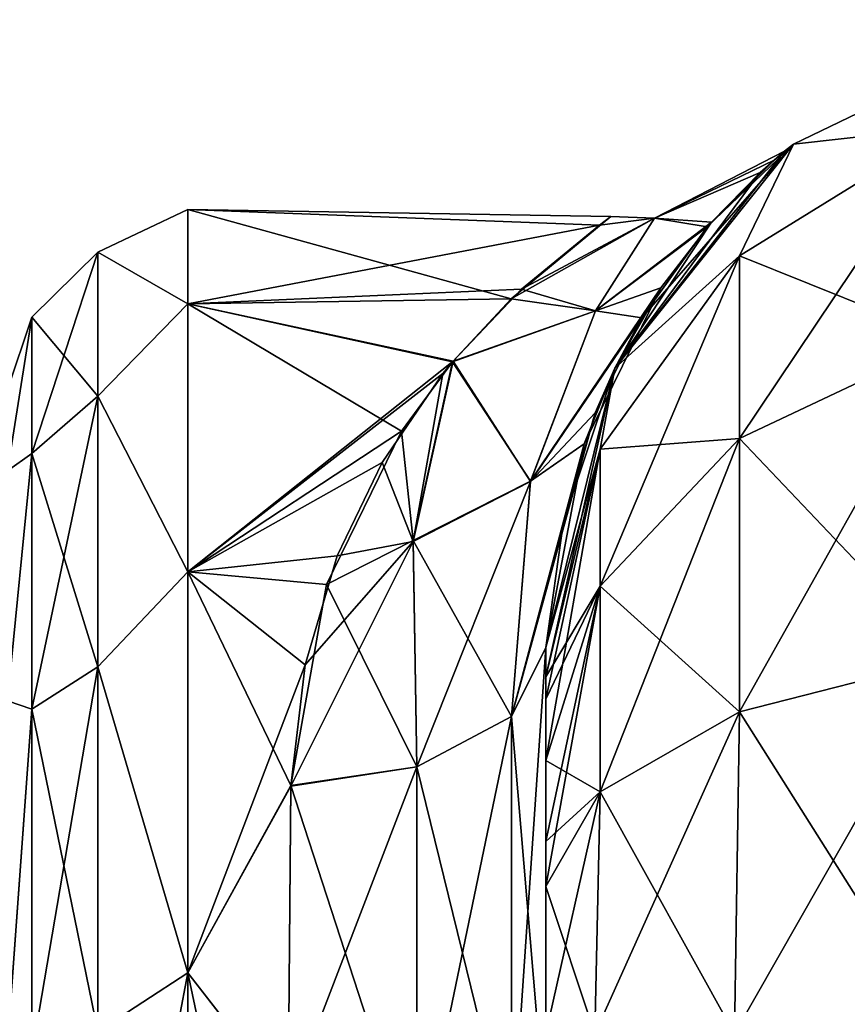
# Model space of a CAD drawing. Extents: x -23 to 470, y -1800 to 0.
# Tile 228 of 243: x 414 to 430, y -19 to 0. Entities that reach past the tile are written whole.
import ezdxf

# ---------------------------------------------------------------- set-up
doc = ezdxf.new("R2010")
doc.units = 0
doc.header["$LTSCALE"] = 61.050099
for name, color, linetype in [('482', 7, 'CONTINUOUS'), ('487', 7, 'CONTINUOUS'), ('500', 7, 'CONTINUOUS'), ('501', 7, 'CONTINUOUS'), ('502', 7, 'CONTINUOUS'), ('510', 7, 'CONTINUOUS'), ('511', 7, 'CONTINUOUS'), ('512', 7, 'CONTINUOUS'), ('516', 7, 'CONTINUOUS')]:
    doc.layers.add(name, color=color, linetype=linetype)

msp = doc.modelspace()

# ---------------------------------------------------------------- linework, layer by layer
at = {"layer": '482', "linetype": 'CONTINUOUS'}
for points in [[(424.45, -51.35, -40.998), (424.45, -52.918, -33.144), (424.45, -12.5, -54), (424.45, -51.35, -40.998)], [(424.45, -12.5, -54), (424.45, -52.918, -33.144), (424.45, -31.825, -28.742), (424.45, -12.5, -54)], [(424.45, -52.917, -48.852), (424.45, -51.35, -40.998), (424.45, -12.5, -54), (424.45, -52.917, -48.852)], [(424.45, -57.384, -55.52), (424.45, -52.917, -48.852), (424.45, -12.5, -54), (424.45, -57.384, -55.52)], [(424.45, -13.067, -56.86), (424.45, -57.384, -55.52), (424.45, -12.5, -54), (424.45, -13.067, -56.86)], [(424.45, -12.5, -24.51), (424.45, -12.5, -54), (424.45, -21.766, -28.319), (424.45, -12.5, -24.51)], [(424.45, -21.766, -28.319), (424.45, -12.5, -54), (424.45, -31.825, -28.742), (424.45, -21.766, -28.319)], [(424.45, -12.5, 54), (424.45, -12.5, 24.51), (424.45, -52.918, 48.856), (424.45, -12.5, 54)], [(424.45, -52.918, 48.856), (424.45, -12.5, 24.51), (424.45, -51.35, 41.002), (424.45, -52.918, 48.856)], [(424.45, -51.35, 41.002), (424.45, -12.5, 24.51), (424.45, -21.765, 28.319), (424.45, -51.35, 41.002)], [(424.45, -13.067, 56.86), (424.45, -12.5, 54), (424.45, -57.387, 55.523), (424.45, -13.067, 56.86)], [(424.45, -57.387, 55.523), (424.45, -12.5, 54), (424.45, -52.918, 48.856), (424.45, -57.387, 55.523)], [(424.45, -13.5, -57.734), (424.45, -57.384, -55.52), (424.45, -13.067, -56.86), (424.45, -13.5, -57.734)], [(424.45, -13.5, 57.734), (424.45, -13.067, 56.86), (424.45, -64.083, 59.966), (424.45, -13.5, 57.734)], [(424.45, -64.083, 59.966), (424.45, -13.067, 56.86), (424.45, -57.387, 55.523), (424.45, -64.083, 59.966)], [(424.45, -14.695, -59.301), (424.45, -57.384, -55.52), (424.45, -13.5, -57.734), (424.45, -14.695, -59.301)], [(424.45, -14.695, 59.301), (424.45, -13.5, 57.734), (424.45, -64.083, 59.966), (424.45, -14.695, 59.301)], [(424.45, -64.08, -59.965), (424.45, -57.384, -55.52), (424.45, -14.695, -59.301), (424.45, -64.08, -59.965)], [(424.45, -16.266, -60.5), (424.45, -64.08, -59.965), (424.45, -14.695, -59.301), (424.45, -16.266, -60.5)], [(424.45, -16.266, 60.5), (424.45, -14.695, 59.301), (424.45, -64.083, 59.966), (424.45, -16.266, 60.5)], [(424.45, -17.135, -60.931), (424.45, -64.08, -59.965), (424.45, -16.266, -60.5), (424.45, -17.135, -60.931)], [(424.45, -17.135, 60.931), (424.45, -16.266, 60.5), (424.45, -71.85, 61.5), (424.45, -17.135, 60.931)], [(424.45, -71.85, 61.5), (424.45, -16.266, 60.5), (424.45, -64.083, 59.966), (424.45, -71.85, 61.5)], [(424.45, -20, -61.5), (424.45, -64.08, -59.965), (424.45, -17.135, -60.931), (424.45, -20, -61.5)], [(424.45, -20, 61.5), (424.45, -17.135, 60.931), (424.45, -71.85, 61.5), (424.45, -20, 61.5)]]:
    msp.add_3dface(points, dxfattribs=at)
at = {"layer": '487', "linetype": 'CONTINUOUS'}
for points in [[(417.5, -4, 0), (417.5, -5.827, 9.184), (425.49, -4.302, 3.793), (417.5, -4, 0)], [(417.5, -5.827, -9.184), (417.5, -4, 0), (423.779, -5.73, -8.948), (417.5, -5.827, -9.184)], [(423.779, -5.73, -8.948), (417.5, -4, 0), (425.71, -4.135, -2.541), (423.779, -5.73, -8.948)], [(425.71, -4.135, -2.541), (417.5, -4, 0), (425.49, -4.302, 3.793), (425.71, -4.135, -2.541)], [(425.49, -4.302, 3.793), (417.5, -5.827, 9.184), (423.979, -5.543, 8.467), (425.49, -4.302, 3.793)], [(423.979, -5.543, 8.467), (417.5, -5.827, 9.184), (422.65, -6.944, 11.517), (423.979, -5.543, 8.467)], [(422.639, -6.955, -11.538), (417.5, -5.827, -9.184), (423.779, -5.73, -8.948), (422.639, -6.955, -11.538)], [(417.5, -5.827, 9.184), (417.5, -11.029, 16.971), (422.65, -6.944, 11.517), (417.5, -5.827, 9.184)], [(417.5, -11.029, -16.971), (417.5, -5.827, -9.184), (421.646, -8.299, -13.707), (417.5, -11.029, -16.971)], [(421.646, -8.299, -13.707), (417.5, -5.827, -9.184), (422.639, -6.955, -11.538), (421.646, -8.299, -13.707)], [(422.65, -6.944, 11.517), (417.5, -11.029, 16.971), (422.453, -7.184, 11.946), (422.65, -6.944, 11.517)], [(422.453, -7.184, 11.946), (417.5, -11.029, 16.971), (421.272, -8.908, 14.542), (422.453, -7.184, 11.946)], [(420.193, -11.278, -17.216), (417.5, -11.029, -16.971), (421.646, -8.299, -13.707), (420.193, -11.278, -17.216)], [(421.272, -8.908, 14.542), (417.5, -11.029, 16.971), (420.396, -10.722, 16.658), (421.272, -8.908, 14.542)], [(420.396, -10.722, 16.658), (417.5, -11.029, 16.971), (419.778, -12.837, 18.603), (420.396, -10.722, 16.658)], [(417.5, -11.029, 16.971), (417.5, -18.816, 22.173), (419.778, -12.837, 18.603), (417.5, -11.029, 16.971)], [(417.5, -18.816, -22.173), (417.5, -11.029, -16.971), (419.5, -15.178, -20.288), (417.5, -18.816, -22.173)], [(419.5, -15.178, -20.288), (417.5, -11.029, -16.971), (420.193, -11.278, -17.216), (419.5, -15.178, -20.288)], [(419.778, -12.837, 18.603), (417.5, -18.816, 22.173), (419.5, -15.19, 20.295), (419.778, -12.837, 18.603)], [(419.447, -21.322, -23.052), (417.5, -18.816, -22.173), (419.5, -15.178, -20.288), (419.447, -21.322, -23.052)], [(419.5, -15.19, 20.295), (417.5, -18.816, 22.173), (419.447, -21.315, 23.05), (419.5, -15.19, 20.295)], [(417.5, -18.816, 22.173), (417.5, -28, 24), (419.447, -21.315, 23.05), (417.5, -18.816, 22.173)], [(417.5, -28, -24), (417.5, -18.816, -22.173), (419.45, -28, -24), (417.5, -28, -24)], [(419.45, -28, -24), (417.5, -18.816, -22.173), (419.447, -21.322, -23.052), (419.45, -28, -24)]]:
    msp.add_3dface(points, dxfattribs=at)
at = {"layer": '500', "linetype": 'CONTINUOUS'}
for points in [[(429.256, -2.727, -54), (434.268, -0.313, -54), (432.266, -2.396, -61.276), (429.256, -2.727, -54)], [(428.211, -4.9, -60.241), (429.256, -2.727, -54), (432.266, -2.396, -61.276), (428.211, -4.9, -60.241)], [(428.211, -4.9, -60.241), (432.266, -2.396, -61.276), (428.211, -8.442, -65.549), (428.211, -4.9, -60.241)], [(432.266, -2.396, -61.276), (432.266, -6.525, -67.464), (428.211, -8.442, -65.549), (432.266, -2.396, -61.276)], [(425.788, -7.076, -54), (429.256, -2.727, -54), (428.211, -4.9, -60.241), (425.788, -7.076, -54)], [(425.502, -8.648, -58.692), (425.788, -7.076, -54), (428.211, -4.9, -60.241), (425.502, -8.648, -58.692)], [(425.502, -8.648, -58.692), (428.211, -4.9, -60.241), (425.502, -11.311, -62.682), (425.502, -8.648, -58.692)], [(428.211, -4.9, -60.241), (428.211, -8.442, -65.549), (425.502, -11.311, -62.682), (428.211, -4.9, -60.241)], [(432.266, -12.71, -71.599), (428.211, -13.747, -69.095), (432.266, -6.525, -67.464), (432.266, -12.71, -71.599)], [(432.266, -6.525, -67.464), (428.211, -13.747, -69.095), (428.211, -8.442, -65.549), (432.266, -6.525, -67.464)], [(424.45, -13.067, -56.86), (424.45, -12.5, -54), (425.788, -7.076, -54), (424.45, -13.067, -56.86)], [(424.45, -13.067, -56.86), (425.788, -7.076, -54), (425.502, -8.648, -58.692), (424.45, -13.067, -56.86)], [(428.211, -13.747, -69.095), (425.502, -15.299, -65.349), (428.211, -8.442, -65.549), (428.211, -13.747, -69.095)], [(428.211, -8.442, -65.549), (425.502, -15.299, -65.349), (425.502, -11.311, -62.682), (428.211, -8.442, -65.549)], [(424.45, -14.695, -59.301), (424.45, -13.5, -57.734), (425.502, -8.648, -58.692), (424.45, -14.695, -59.301)], [(424.45, -14.695, -59.301), (425.502, -8.648, -58.692), (425.502, -11.311, -62.682), (424.45, -14.695, -59.301)], [(424.45, -13.5, -57.734), (424.45, -13.067, -56.86), (425.502, -8.648, -58.692), (424.45, -13.5, -57.734)], [(424.45, -17.135, -60.931), (424.45, -16.266, -60.5), (425.502, -11.311, -62.682), (424.45, -17.135, -60.931)], [(425.502, -15.299, -65.349), (424.45, -17.135, -60.931), (425.502, -11.311, -62.682), (425.502, -15.299, -65.349)], [(424.45, -16.266, -60.5), (424.45, -14.695, -59.301), (425.502, -11.311, -62.682), (424.45, -16.266, -60.5)], [(432.16, -20, -73.046), (428.111, -20, -70.339), (432.266, -12.71, -71.599), (432.16, -20, -73.046)], [(432.266, -12.71, -71.599), (428.111, -20, -70.339), (428.211, -13.747, -69.095), (432.266, -12.71, -71.599)], [(428.111, -20, -70.339), (425.402, -20, -66.284), (428.211, -13.747, -69.095), (428.111, -20, -70.339)], [(428.211, -13.747, -69.095), (425.402, -20, -66.284), (425.502, -15.299, -65.349), (428.211, -13.747, -69.095)], [(424.45, -20, -61.5), (424.45, -17.135, -60.931), (425.502, -15.299, -65.349), (424.45, -20, -61.5)], [(425.402, -20, -66.284), (424.45, -20, -61.5), (425.502, -15.299, -65.349), (425.402, -20, -66.284)]]:
    msp.add_3dface(points, dxfattribs=at)
at = {"layer": '501', "linetype": 'CONTINUOUS'}
for points in [[(429.256, -2.727, 54), (434.268, -0.313, 54), (429.256, -2.727, -54), (429.256, -2.727, 54)], [(434.268, -0.313, 54), (434.268, -0.313, -54), (429.256, -2.727, -54), (434.268, -0.313, 54)], [(425.788, -7.076, 54), (429.256, -2.727, 54), (426.313, -6.1, 15.58), (425.788, -7.076, 54)], [(429.256, -2.727, -54), (425.788, -7.076, -54), (429.087, -2.865, -0.751), (429.256, -2.727, -54)], [(429.087, -2.865, -0.751), (425.788, -7.076, -54), (428.609, -3.28, -5.83), (429.087, -2.865, -0.751)], [(426.313, -6.1, 15.58), (429.256, -2.727, 54), (427.584, -4.336, 10.76), (426.313, -6.1, 15.58)], [(427.584, -4.336, 10.76), (429.256, -2.727, 54), (428.883, -3.037, 3.839), (427.584, -4.336, 10.76)], [(428.883, -3.037, 3.839), (429.256, -2.727, 54), (429.087, -2.865, -0.751), (428.883, -3.037, 3.839)], [(429.256, -2.727, 54), (429.256, -2.727, -54), (429.087, -2.865, -0.751), (429.256, -2.727, 54)], [(428.609, -3.28, -5.83), (425.788, -7.076, -54), (427.664, -4.245, -10.437), (428.609, -3.28, -5.83)], [(427.664, -4.245, -10.437), (425.788, -7.076, -54), (426.682, -5.518, -14.217), (427.664, -4.245, -10.437)], [(426.682, -5.518, -14.217), (425.788, -7.076, -54), (425.193, -8.543, -19.961), (426.682, -5.518, -14.217)], [(425.411, -7.942, 19.032), (425.788, -7.076, 54), (426.313, -6.1, 15.58), (425.411, -7.942, 19.032)], [(425.788, -7.076, -54), (424.45, -12.5, -54), (425.193, -8.543, -19.961), (425.788, -7.076, -54)], [(424.45, -12.5, 24.51), (424.45, -12.5, 54), (425.788, -7.076, 54), (424.45, -12.5, 24.51)], [(424.45, -12.5, 24.51), (425.788, -7.076, 54), (424.792, -10.053, 21.972), (424.45, -12.5, 24.51)], [(424.792, -10.053, 21.972), (425.788, -7.076, 54), (425.411, -7.942, 19.032), (424.792, -10.053, 21.972)], [(424.45, -12.5, -54), (424.45, -12.5, -24.51), (425.193, -8.543, -19.961), (424.45, -12.5, -54)]]:
    msp.add_3dface(points, dxfattribs=at)
at = {"layer": '502', "linetype": 'CONTINUOUS'}
for points in [[(434.268, -0.313, 54), (429.256, -2.727, 54), (432.266, -2.396, 61.276), (434.268, -0.313, 54)], [(432.266, -2.396, 61.276), (429.256, -2.727, 54), (428.211, -4.9, 60.241), (432.266, -2.396, 61.276)], [(432.266, -2.396, 61.276), (428.211, -4.9, 60.241), (432.266, -6.525, 67.464), (432.266, -2.396, 61.276)], [(429.256, -2.727, 54), (425.788, -7.076, 54), (428.211, -4.9, 60.241), (429.256, -2.727, 54)], [(428.211, -4.9, 60.241), (425.788, -7.076, 54), (425.502, -8.648, 58.692), (428.211, -4.9, 60.241)], [(428.211, -4.9, 60.241), (425.502, -8.648, 58.692), (428.211, -8.442, 65.549), (428.211, -4.9, 60.241)], [(432.266, -6.525, 67.464), (428.211, -4.9, 60.241), (428.211, -8.442, 65.549), (432.266, -6.525, 67.464)], [(432.266, -12.71, 71.599), (432.266, -6.525, 67.464), (428.211, -8.442, 65.549), (432.266, -12.71, 71.599)], [(425.788, -7.076, 54), (424.45, -12.5, 54), (425.502, -8.648, 58.692), (425.788, -7.076, 54)], [(428.211, -13.747, 69.095), (428.211, -8.442, 65.549), (425.502, -11.311, 62.682), (428.211, -13.747, 69.095)], [(428.211, -8.442, 65.549), (425.502, -8.648, 58.692), (425.502, -11.311, 62.682), (428.211, -8.442, 65.549)], [(428.211, -13.747, 69.095), (432.266, -12.71, 71.599), (428.211, -8.442, 65.549), (428.211, -13.747, 69.095)], [(424.45, -12.5, 54), (424.45, -13.067, 56.86), (425.502, -8.648, 58.692), (424.45, -12.5, 54)], [(425.502, -8.648, 58.692), (424.45, -13.067, 56.86), (425.502, -11.311, 62.682), (425.502, -8.648, 58.692)], [(424.45, -13.067, 56.86), (424.45, -13.5, 57.734), (425.502, -11.311, 62.682), (424.45, -13.067, 56.86)], [(424.45, -13.5, 57.734), (424.45, -14.695, 59.301), (425.502, -11.311, 62.682), (424.45, -13.5, 57.734)], [(424.45, -14.695, 59.301), (425.502, -15.299, 65.349), (425.502, -11.311, 62.682), (424.45, -14.695, 59.301)], [(425.502, -15.299, 65.349), (428.211, -13.747, 69.095), (425.502, -11.311, 62.682), (425.502, -15.299, 65.349)], [(428.211, -13.747, 69.095), (432.16, -20, 73.046), (432.266, -12.71, 71.599), (428.211, -13.747, 69.095)], [(425.502, -15.299, 65.349), (428.111, -20, 70.339), (428.211, -13.747, 69.095), (425.502, -15.299, 65.349)], [(428.111, -20, 70.339), (432.16, -20, 73.046), (428.211, -13.747, 69.095), (428.111, -20, 70.339)], [(424.45, -14.695, 59.301), (424.45, -16.266, 60.5), (425.502, -15.299, 65.349), (424.45, -14.695, 59.301)], [(424.45, -16.266, 60.5), (424.45, -17.135, 60.931), (425.502, -15.299, 65.349), (424.45, -16.266, 60.5)], [(424.45, -17.135, 60.931), (425.402, -20, 66.284), (425.502, -15.299, 65.349), (424.45, -17.135, 60.931)], [(425.402, -20, 66.284), (428.111, -20, 70.339), (425.502, -15.299, 65.349), (425.402, -20, 66.284)], [(424.45, -17.135, 60.931), (424.45, -20, 61.5), (425.402, -20, 66.284), (424.45, -17.135, 60.931)]]:
    msp.add_3dface(points, dxfattribs=at)
at = {"layer": '510', "linetype": 'CONTINUOUS'}
for points in [[(424.45, -21.765, 28.319), (424.45, -12.5, 24.51), (423.781, -22.301, 25.881), (424.45, -21.765, 28.319)], [(423.781, -22.301, 25.881), (424.45, -12.5, 24.51), (423.781, -13.836, 22.398), (423.781, -22.301, 25.881)], [(421.947, -22.695, 24.091), (423.781, -22.301, 25.881), (423.781, -13.836, 22.398), (421.947, -22.695, 24.091)], [(421.947, -22.695, 24.091), (423.781, -13.836, 22.398), (421.947, -14.815, 20.849), (421.947, -22.695, 24.091)], [(419.5, -15.19, 20.295), (419.447, -21.315, 23.05), (421.947, -14.815, 20.849), (419.5, -15.19, 20.295)], [(421.947, -14.815, 20.849), (419.447, -21.315, 23.05), (421.947, -22.695, 24.091), (421.947, -14.815, 20.849)]]:
    msp.add_3dface(points, dxfattribs=at)
at = {"layer": '511', "linetype": 'CONTINUOUS'}
for points in [[(428.883, -3.037, 3.839), (429.087, -2.865, -0.751), (426.563, -4.168, 3.616), (428.883, -3.037, 3.839)], [(429.087, -2.865, -0.751), (428.609, -3.28, -5.83), (426.563, -4.167, -3.609), (429.087, -2.865, -0.751)], [(426.563, -4.168, 3.616), (429.087, -2.865, -0.751), (426.563, -4.167, -3.609), (426.563, -4.168, 3.616)], [(427.584, -4.336, 10.76), (428.883, -3.037, 3.839), (426.563, -4.168, 3.616), (427.584, -4.336, 10.76)], [(428.609, -3.28, -5.83), (427.664, -4.245, -10.437), (426.563, -4.167, -3.609), (428.609, -3.28, -5.83)], [(423.779, -5.73, -8.948), (425.71, -4.135, -2.541), (426.563, -4.167, -3.609), (423.779, -5.73, -8.948)], [(423.779, -5.73, -8.948), (426.563, -4.167, -3.609), (425.413, -5.965, -10.684), (423.779, -5.73, -8.948)], [(425.49, -4.302, 3.793), (423.979, -5.543, 8.467), (426.563, -4.168, 3.616), (425.49, -4.302, 3.793)], [(423.979, -5.543, 8.467), (425.412, -5.966, 10.688), (426.563, -4.168, 3.616), (423.979, -5.543, 8.467)], [(425.412, -5.966, 10.688), (427.584, -4.336, 10.76), (426.563, -4.168, 3.616), (425.412, -5.966, 10.688)], [(426.563, -4.167, -3.609), (427.664, -4.245, -10.437), (425.413, -5.965, -10.684), (426.563, -4.167, -3.609)], [(425.71, -4.135, -2.541), (425.49, -4.302, 3.793), (426.563, -4.168, 3.616), (425.71, -4.135, -2.541)], [(425.71, -4.135, -2.541), (426.563, -4.168, 3.616), (426.563, -4.167, -3.609), (425.71, -4.135, -2.541)], [(426.313, -6.1, 15.58), (427.584, -4.336, 10.76), (425.412, -5.966, 10.688), (426.313, -6.1, 15.58)], [(427.664, -4.245, -10.437), (426.682, -5.518, -14.217), (425.413, -5.965, -10.684), (427.664, -4.245, -10.437)], [(426.682, -5.518, -14.217), (425.193, -8.543, -19.961), (424.15, -9.273, -17.139), (426.682, -5.518, -14.217)], [(425.413, -5.965, -10.684), (426.682, -5.518, -14.217), (424.15, -9.273, -17.139), (425.413, -5.965, -10.684)], [(422.639, -6.955, -11.538), (423.779, -5.73, -8.948), (425.413, -5.965, -10.684), (422.639, -6.955, -11.538)], [(423.979, -5.543, 8.467), (422.65, -6.944, 11.517), (425.412, -5.966, 10.688), (423.979, -5.543, 8.467)], [(422.639, -6.955, -11.538), (425.413, -5.965, -10.684), (424.15, -9.273, -17.139), (422.639, -6.955, -11.538)], [(422.65, -6.944, 11.517), (424.15, -9.275, 17.141), (425.412, -5.966, 10.688), (422.65, -6.944, 11.517)], [(424.15, -9.275, 17.141), (426.313, -6.1, 15.58), (425.412, -5.966, 10.688), (424.15, -9.275, 17.141)], [(425.411, -7.942, 19.032), (426.313, -6.1, 15.58), (424.15, -9.275, 17.141), (425.411, -7.942, 19.032)], [(421.646, -8.299, -13.707), (422.639, -6.955, -11.538), (421.873, -10.422, -16.619), (421.646, -8.299, -13.707)], [(422.65, -6.944, 11.517), (422.453, -7.184, 11.946), (421.871, -10.442, 16.642), (422.65, -6.944, 11.517)], [(424.15, -9.275, 17.141), (422.65, -6.944, 11.517), (421.871, -10.442, 16.642), (424.15, -9.275, 17.141)], [(422.639, -6.955, -11.538), (424.15, -9.273, -17.139), (421.873, -10.422, -16.619), (422.639, -6.955, -11.538)], [(422.453, -7.184, 11.946), (421.272, -8.908, 14.542), (421.871, -10.442, 16.642), (422.453, -7.184, 11.946)], [(424.792, -10.053, 21.972), (425.411, -7.942, 19.032), (423.781, -13.836, 22.398), (424.792, -10.053, 21.972)], [(423.781, -13.836, 22.398), (425.411, -7.942, 19.032), (424.15, -9.275, 17.141), (423.781, -13.836, 22.398)], [(420.193, -11.278, -17.216), (421.646, -8.299, -13.707), (421.873, -10.422, -16.619), (420.193, -11.278, -17.216)], [(425.193, -8.543, -19.961), (424.45, -12.5, -24.51), (423.781, -13.836, -22.398), (425.193, -8.543, -19.961)], [(425.193, -8.543, -19.961), (423.781, -13.836, -22.398), (424.15, -9.273, -17.139), (425.193, -8.543, -19.961)], [(421.272, -8.908, 14.542), (420.396, -10.722, 16.658), (421.871, -10.442, 16.642), (421.272, -8.908, 14.542)], [(421.947, -14.815, 20.849), (424.15, -9.275, 17.141), (421.871, -10.442, 16.642), (421.947, -14.815, 20.849)], [(424.15, -9.273, -17.139), (423.781, -13.836, -22.398), (421.873, -10.422, -16.619), (424.15, -9.273, -17.139)], [(421.947, -14.815, 20.849), (423.781, -13.836, 22.398), (424.15, -9.275, 17.141), (421.947, -14.815, 20.849)], [(424.45, -12.5, 24.51), (424.792, -10.053, 21.972), (423.781, -13.836, 22.398), (424.45, -12.5, 24.51)], [(419.778, -12.837, 18.603), (419.5, -15.19, 20.295), (421.871, -10.442, 16.642), (419.778, -12.837, 18.603)], [(419.5, -15.19, 20.295), (421.947, -14.815, 20.849), (421.871, -10.442, 16.642), (419.5, -15.19, 20.295)], [(420.396, -10.722, 16.658), (419.778, -12.837, 18.603), (421.871, -10.442, 16.642), (420.396, -10.722, 16.658)], [(421.947, -14.815, -20.849), (420.193, -11.278, -17.216), (421.873, -10.422, -16.619), (421.947, -14.815, -20.849)], [(423.781, -13.836, -22.398), (421.947, -14.815, -20.849), (421.873, -10.422, -16.619), (423.781, -13.836, -22.398)], [(419.5, -15.178, -20.288), (420.193, -11.278, -17.216), (421.947, -14.815, -20.849), (419.5, -15.178, -20.288)]]:
    msp.add_3dface(points, dxfattribs=at)
at = {"layer": '512', "linetype": 'CONTINUOUS'}
for points in [[(424.45, -12.5, -24.51), (424.45, -21.766, -28.319), (423.781, -13.836, -22.398), (424.45, -12.5, -24.51)], [(421.947, -14.815, -20.849), (423.781, -13.836, -22.398), (423.781, -22.301, -25.881), (421.947, -14.815, -20.849)], [(423.781, -13.836, -22.398), (424.45, -21.766, -28.319), (423.781, -22.301, -25.881), (423.781, -13.836, -22.398)], [(421.947, -22.695, -24.091), (419.5, -15.178, -20.288), (421.947, -14.815, -20.849), (421.947, -22.695, -24.091)], [(421.947, -22.695, -24.091), (421.947, -14.815, -20.849), (423.781, -22.301, -25.881), (421.947, -22.695, -24.091)], [(419.447, -21.322, -23.052), (419.5, -15.178, -20.288), (421.947, -22.695, -24.091), (419.447, -21.322, -23.052)]]:
    msp.add_3dface(points, dxfattribs=at)
at = {"layer": '516', "linetype": 'CONTINUOUS'}
for points in [[(417.5, -5.827, 9.184), (417.5, -4, 0), (415.75, -4.826, 4.086), (417.5, -5.827, 9.184)], [(417.5, -4, 0), (417.5, -5.827, -9.184), (415.75, -4.826, -4.086), (417.5, -4, 0)], [(417.5, -4, 0), (415.75, -4.826, -4.086), (415.75, -4.826, 4.086), (417.5, -4, 0)], [(414.468, -6.09, -3.863), (414.468, -6.09, 3.863), (415.75, -4.826, -4.086), (414.468, -6.09, -3.863)], [(415.75, -7.621, -11.766), (414.468, -6.09, -3.863), (415.75, -4.826, -4.086), (415.75, -7.621, -11.766)], [(414.468, -6.09, 3.863), (414.468, -8.732, 11.124), (415.75, -4.826, 4.086), (414.468, -6.09, 3.863)], [(415.75, -4.826, -4.086), (414.468, -6.09, 3.863), (415.75, -4.826, 4.086), (415.75, -4.826, -4.086)], [(415.75, -4.826, 4.086), (414.468, -8.732, 11.124), (415.75, -7.621, 11.766), (415.75, -4.826, 4.086)], [(417.5, -5.827, 9.184), (415.75, -4.826, 4.086), (415.75, -7.621, 11.766), (417.5, -5.827, 9.184)], [(417.5, -5.827, -9.184), (415.75, -7.621, -11.766), (415.75, -4.826, -4.086), (417.5, -5.827, -9.184)], [(417.5, -11.029, 16.971), (417.5, -5.827, 9.184), (415.75, -7.621, 11.766), (417.5, -11.029, 16.971)], [(417.5, -5.827, -9.184), (417.5, -11.029, -16.971), (415.75, -7.621, -11.766), (417.5, -5.827, -9.184)], [(414, -9.067, -7.854), (414, -7.5, 0), (414.468, -6.09, -3.863), (414, -9.067, -7.854)], [(414.468, -8.732, -11.124), (414, -9.067, -7.854), (414.468, -6.09, -3.863), (414.468, -8.732, -11.124)], [(414, -7.5, 0), (414, -9.068, 7.855), (414.468, -6.09, 3.863), (414, -7.5, 0)], [(414.468, -6.09, -3.863), (414, -7.5, 0), (414.468, -6.09, 3.863), (414.468, -6.09, -3.863)], [(414.468, -6.09, 3.863), (414, -9.068, 7.855), (414.468, -8.732, 11.124), (414.468, -6.09, 3.863)], [(414.468, -8.732, -11.124), (414.468, -6.09, -3.863), (415.75, -7.621, -11.766), (414.468, -8.732, -11.124)], [(415.75, -12.875, -18.026), (414.468, -8.732, -11.124), (415.75, -7.621, -11.766), (415.75, -12.875, -18.026)], [(414.468, -8.732, 11.124), (414.468, -13.699, 17.043), (415.75, -7.621, 11.766), (414.468, -8.732, 11.124)], [(415.75, -7.621, 11.766), (414.468, -13.699, 17.043), (415.75, -12.875, 18.026), (415.75, -7.621, 11.766)], [(417.5, -11.029, 16.971), (415.75, -7.621, 11.766), (415.75, -12.875, 18.026), (417.5, -11.029, 16.971)], [(417.5, -11.029, -16.971), (415.75, -12.875, -18.026), (415.75, -7.621, -11.766), (417.5, -11.029, -16.971)], [(414, -13.536, -14.522), (414, -9.067, -7.854), (414.468, -8.732, -11.124), (414, -13.536, -14.522)], [(414.468, -13.699, -17.043), (414, -13.536, -14.522), (414.468, -8.732, -11.124), (414.468, -13.699, -17.043)], [(414, -9.068, 7.855), (414, -13.536, 14.522), (414.468, -8.732, 11.124), (414, -9.068, 7.855)], [(414.468, -8.732, 11.124), (414, -13.536, 14.522), (414.468, -13.699, 17.043), (414.468, -8.732, 11.124)], [(414.468, -13.699, -17.043), (414.468, -8.732, -11.124), (415.75, -12.875, -18.026), (414.468, -13.699, -17.043)], [(417.5, -18.816, 22.173), (417.5, -11.029, 16.971), (415.75, -12.875, 18.026), (417.5, -18.816, 22.173)], [(417.5, -11.029, -16.971), (417.5, -18.816, -22.173), (415.75, -12.875, -18.026), (417.5, -11.029, -16.971)], [(415.75, -19.952, -22.112), (414.468, -13.699, -17.043), (415.75, -12.875, -18.026), (415.75, -19.952, -22.112)], [(414.468, -13.699, 17.043), (414.468, -20.391, 20.907), (415.75, -12.875, 18.026), (414.468, -13.699, 17.043)], [(415.75, -12.875, 18.026), (414.468, -20.391, 20.907), (415.75, -19.952, 22.112), (415.75, -12.875, 18.026)], [(417.5, -18.816, 22.173), (415.75, -12.875, 18.026), (415.75, -19.952, 22.112), (417.5, -18.816, 22.173)], [(417.5, -18.816, -22.173), (415.75, -19.952, -22.112), (415.75, -12.875, -18.026), (417.5, -18.816, -22.173)], [(414, -20.235, -18.966), (414, -13.536, -14.522), (414.468, -13.699, -17.043), (414, -20.235, -18.966)], [(414, -13.536, 14.522), (414, -20.234, 18.966), (414.468, -13.699, 17.043), (414, -13.536, 14.522)], [(414.468, -20.391, -20.907), (414, -20.235, -18.966), (414.468, -13.699, -17.043), (414.468, -20.391, -20.907)], [(414.468, -13.699, 17.043), (414, -20.234, 18.966), (414.468, -20.391, 20.907), (414.468, -13.699, 17.043)], [(414.468, -20.391, -20.907), (414.468, -13.699, -17.043), (415.75, -19.952, -22.112), (414.468, -20.391, -20.907)], [(417.5, -28, 24), (417.5, -18.816, 22.173), (415.75, -28, 23.531), (417.5, -28, 24)], [(415.75, -28, 23.531), (417.5, -18.816, 22.173), (415.75, -19.952, 22.112), (415.75, -28, 23.531)], [(417.5, -18.816, -22.173), (417.5, -28, -24), (415.75, -19.952, -22.112), (417.5, -18.816, -22.173)]]:
    msp.add_3dface(points, dxfattribs=at)

doc.saveas('drawing.dxf')
